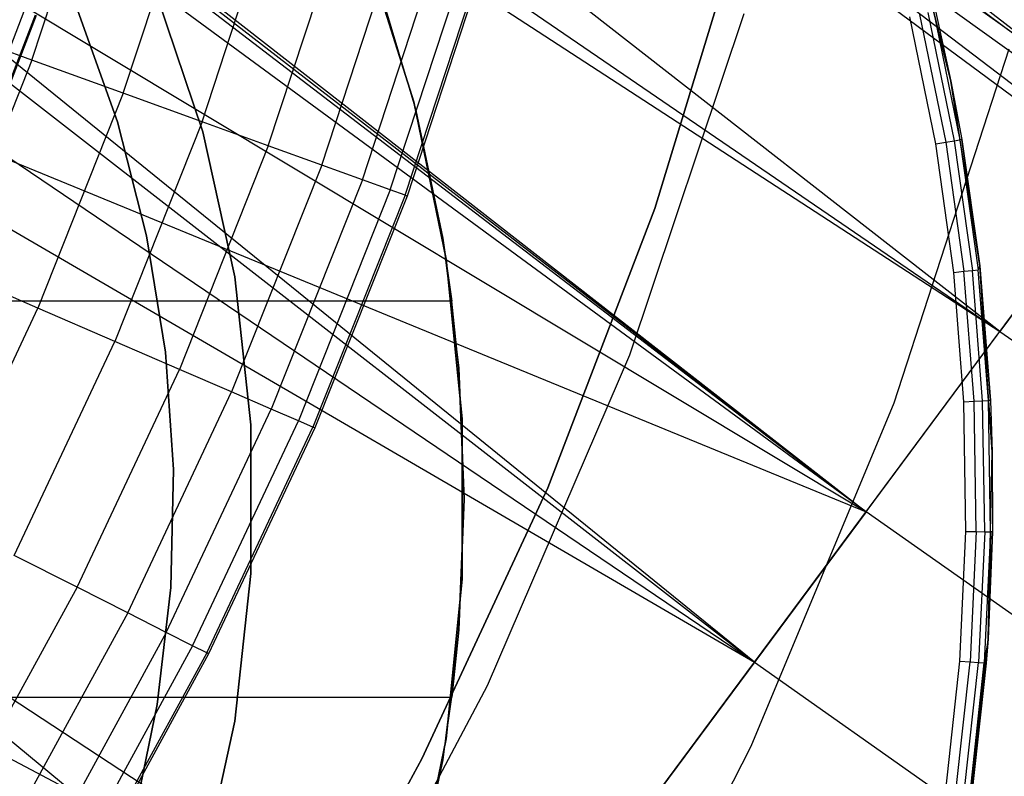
# Model space of a CAD drawing. Extents: x -390 to 397, y -401 to 400.
# Tile 73 of 192: x -227.41 to -223.68, y -303.31 to -300.44. Entities that reach past the tile are written whole.
import ezdxf

# ---------------------------------------------------------------- set-up
doc = ezdxf.new("R2010")
doc.units = 0
doc.header["$LTSCALE"] = 25.4
doc.layers.get('0').update_dxf_attribs({"linetype": 'CONTINUOUS'})

# ---------------------------------------------------------------- blocks, each defined once
blk = doc.blocks.new('FOURTY_ROUND_VII_ZWIS_STL')
at = {"color": 0}
for p, q in [((-223.1447, -300.8758, -929.25), (-237.6442, -289.5603, -929.25)), ((-223.1447, -300.8758, -929.25), (-237.6442, -289.5603, -929.25)), ((-223.6992, -301.6236, -931.3491), (-238.2348, -290.2799, -931.3491)), ((-223.6992, -301.6236, -931.3491), (-238.2348, -290.2799, -931.3491)), ((-238.7744, -290.9375, -934.3766), (-224.2059, -302.3068, -934.3766)), ((-238.7744, -290.9375, -934.3766), (-224.2059, -302.3068, -934.3766)), ((-237.5372, -291.9886, -934.3992), (-224.2059, -302.3068, -934.3766)), ((-237.5372, -291.9886, -934.3992), (-224.2059, -302.3068, -934.3766)), ((-236.7577, -292.691, -934.438), (-224.2059, -302.3068, -934.3766)), ((-236.7577, -292.691, -934.438), (-224.2059, -302.3068, -934.3766)), ((-236.7526, -292.6967, -932.4898), (-223.6992, -301.6236, -931.3491)), ((-236.7526, -292.6967, -932.4898), (-223.6992, -301.6236, -931.3491)), ((-224.2059, -302.3068, -934.3766), (-236.146, -293.5336, -934.6226)), ((-224.2059, -302.3068, -934.3766), (-236.146, -293.5336, -934.6226)), ((-224.6286, -302.8767, -933.034), (-236.146, -293.5336, -932.7423)), ((-236.146, -293.5336, -932.7423), (-223.6992, -301.6236, -931.3491)), ((-236.146, -293.5336, -932.7423), (-223.6992, -301.6236, -931.3491)), ((-224.6286, -302.8767, -933.034), (-236.146, -293.5336, -932.7423)), ((-235.8434, -294.1528, -932.9879), (-224.6286, -302.8767, -933.034)), ((-235.8434, -294.1528, -932.9879), (-224.6286, -302.8767, -933.034)), ((-235.5035, -295.511, -935.2474), (-224.2059, -302.3068, -934.3766)), ((-235.5035, -295.511, -935.2474), (-224.2059, -302.3068, -934.3766)), ((-235.5035, -295.511, -933.564), (-224.6286, -302.8767, -933.034)), ((-235.5035, -295.511, -933.564), (-224.6286, -302.8767, -933.034)), ((-225.8328, -304.5003, -934.1234), (-235.502, -296.5416, -933.962)), ((-235.502, -296.5416, -933.962), (-224.6286, -302.8767, -933.034)), ((-235.502, -296.5416, -933.962), (-224.6286, -302.8767, -933.034)), ((-225.8328, -304.5003, -934.1234), (-235.502, -296.5416, -933.962)), ((-235.7209, -297.5787, -935.8195), (-225.6174, -304.21, -935.584)), ((-235.7209, -297.5787, -935.8195), (-225.6174, -304.21, -935.584)), ((-235.7209, -297.5787, -935.8195), (-224.2059, -302.3068, -934.3766)), ((-235.7209, -297.5787, -935.8195), (-224.2059, -302.3068, -934.3766)), ((-223.1447, -300.8758, -929.25), (-226.1787, -298.5953, -929.1777)), ((-223.1447, -300.8758, -929.25), (-226.1787, -298.5953, -929.1777)), ((-226.2183, -298.6475, -929.0509), (-211.0454, -309.556, -929.0509)), ((-226.2183, -298.6475, -929.0509), (-211.0454, -309.556, -929.0509)), ((-226.2557, -298.6969, -929.0132), (-221.6682, -302.2054, -929)), ((-226.2557, -298.6969, -929.0132), (-221.6682, -302.2054, -929)), ((-226.2557, -298.6969, -929.0132), (-211.0803, -309.6072, -929.0132)), ((-226.2557, -298.6969, -929.0132), (-211.0803, -309.6072, -929.0132)), ((-227.3635, -300.5963, -978.3286), (-227.0974, -299.7856, -978.3286)), ((-227.3635, -300.5963, -978.3286), (-227.0974, -299.7856, -978.3286)), ((-227.0175, -300.7217, -979.7521), (-226.7444, -299.8896, -979.7521)), ((-227.0175, -300.7217, -979.7521), (-226.7444, -299.8896, -979.7521)), ((-221.6682, -302.2054, -929), (-224.7449, -299.9244, -929)), ((-221.6682, -302.2054, -929), (-224.7449, -299.9244, -929)), ((-226.7191, -300.8298, -981.1876), (-226.44, -299.9794, -981.1876)), ((-226.7191, -300.8298, -981.1876), (-226.44, -299.9794, -981.1876)), ((-223.8847, -300.6762, -2.2), (-224.0552, -299.9893, -2.2)), ((-223.8847, -300.6762, -2.2), (-224.0552, -299.9893, -2.2)), ((-226.4686, -300.9206, -982.6336), (-226.1844, -300.0547, -982.6336)), ((-226.4686, -300.9206, -982.6336), (-226.1844, -300.0547, -982.6336)), ((-224.6752, -300.0755, -991.75), (-225.0058, -301.1583, -991.75)), ((-225.0058, -301.1583, -992), (-224.6752, -300.0755, -992)), ((-224.6752, -300.0755, -991.75), (-225.0058, -301.1583, -991.75)), ((-225.0058, -301.1583, -992), (-224.6752, -300.0755, -992)), ((-226.2663, -300.9939, -984.088), (-225.978, -300.1156, -984.088)), ((-226.2663, -300.9939, -984.088), (-225.978, -300.1156, -984.088)), ((-226.1124, -301.0497, -985.5491), (-225.821, -300.1618, -985.5491)), ((-226.1124, -301.0497, -985.5491), (-225.821, -300.1618, -985.5491)), ((-225.9182, -300.7547, -29), (-226.1001, -300.1748, -29)), ((-226.1001, -300.1748, -2.2), (-225.9182, -300.7547, -2.2)), ((-226.1001, -300.1748, -2.2), (-225.9182, -300.7547, -2.2)), ((-225.9182, -300.7547, -29), (-226.1001, -300.1748, -29)), ((-226.0073, -301.0877, -987.0152), (-225.7137, -300.1935, -987.0152)), ((-226.0073, -301.0877, -987.0152), (-225.7137, -300.1935, -987.0152)), ((-225.9509, -301.1082, -988.4842), (-225.6562, -300.2104, -988.4842)), ((-225.9509, -301.1082, -988.4842), (-225.6562, -300.2104, -988.4842)), ((-225.6486, -300.2126, -989.9545), (-225.9434, -301.1109, -989.9545)), ((-225.6486, -300.2126, -989.9545), (-225.9434, -301.1109, -989.9545)), ((-226.0517, -300.3104, -31.0477), (-225.9102, -300.7857, -31.0477)), ((-226.0517, -300.3104, -29.0477), (-225.9102, -300.7857, -29.0477)), ((-226.0517, -300.3104, -31.0477), (-225.9102, -300.7857, -31.0477)), ((-226.0517, -300.3104, -29.0477), (-225.9102, -300.7857, -29.0477)), ((-226.7162, -300.8675, -2.2), (-226.896, -300.3339, -2.2)), ((-226.896, -300.3339, -29), (-226.7162, -300.8675, -29)), ((-226.7162, -300.8675, -2.2), (-226.896, -300.3339, -2.2)), ((-226.896, -300.3339, -29), (-226.7162, -300.8675, -29)), ((-227.7128, -301.2424, -991.5), (-227.3923, -300.411, -991.5)), ((-227.7128, -301.2424, -991.5), (-227.3923, -300.411, -991.5)), ((-227.3509, -300.4255, -988.5995), (-227.6723, -301.2595, -988.5995)), ((-227.3509, -300.4255, -988.5995), (-227.6723, -301.2595, -988.5995)), ((-227.3468, -300.4269, -990.0501), (-227.6684, -301.2612, -990.0501)), ((-227.3468, -300.4269, -990.0501), (-227.6684, -301.2612, -990.0501)), ((-227.189, -300.4093, -29.0477), (-227.0397, -300.8296, -29.0477)), ((-227.0397, -300.8296, -13.7477), (-227.189, -300.4093, -13.7477)), ((-227.0397, -300.8296, -13.7477), (-227.189, -300.4093, -13.7477)), ((-227.189, -300.4093, -29.0477), (-227.0397, -300.8296, -29.0477)), ((-225.1002, -301.7122, -992), (-224.6671, -300.4191, -992)), ((-225.1002, -301.7122, -992), (-224.6671, -300.4191, -992)), ((-225.1002, -301.7122, -991.5), (-224.6671, -300.4191, -991.5)), ((-225.1002, -301.7122, -991.5), (-224.6671, -300.4191, -991.5)), ((-223.942, -300.9137), (-224.0406, -300.4323)), ((-223.942, -300.9137), (-224.0406, -300.4323)), ((-224.0034, -300.4235, -0.0076), (-223.9043, -300.9072, -0.0076)), ((-224.0034, -300.4235, -0.0076), (-223.9043, -300.9072, -0.0076)), ((-223.9718, -300.416, -0.0293), (-223.8723, -300.9016, -0.0293)), ((-223.9718, -300.416, -0.0293), (-223.8723, -300.9016, -0.0293)), ((-223.9507, -300.4109, -0.0617), (-223.8847, -300.6762, -0.1)), ((-223.9507, -300.4109, -0.0617), (-223.8509, -300.8979, -0.0617)), ((-223.9507, -300.4109, -0.0617), (-223.8509, -300.8979, -0.0617)), ((-223.9433, -300.4092, -0.1), (-223.8847, -300.6762, -2.2)), ((-223.9433, -300.4092, -0.1), (-223.8847, -300.6762, -2.2)), ((-223.9433, -300.4092, -0.1), (-223.8847, -300.6762, -0.1)), ((-227.3635, -300.5963, -978.3286), (-227.7566, -300.4539, -976.919)), ((-227.3635, -300.5963, -978.3286), (-227.7566, -300.4539, -976.919)), ((-232.6149, -300.5021, -935.8912), (-225.6174, -304.21, -935.584)), ((-232.6149, -300.5021, -935.8912), (-225.6174, -304.21, -935.584)), ((-223.6659, -300.5545, -992), (-224.1007, -301.8951, -992)), ((-223.6659, -300.5545, -989.9545), (-224.1007, -301.8951, -989.9545)), ((-223.6659, -300.5545, -992), (-224.1007, -301.8951, -992)), ((-223.6659, -300.5545, -989.9545), (-224.1007, -301.8951, -989.9545)), ((-227.3635, -300.5963, -978.3286), (-227.6785, -301.3893, -978.3286)), ((-227.3635, -300.5963, -978.3286), (-227.6785, -301.3893, -978.3286)), ((-227.0175, -300.7217, -979.7521), (-227.3635, -300.5963, -978.3286)), ((-227.0175, -300.7217, -979.7521), (-227.3635, -300.5963, -978.3286)), ((-223.7755, -301.3755, -2.2), (-223.8847, -300.6762, -2.2)), ((-223.8847, -300.6762, -2.2), (-223.8434, -300.8967, -0.1)), ((-223.8847, -300.6762, -2.2), (-223.8434, -300.8967, -0.1)), ((-223.8847, -300.6762, -2.2), (-223.8847, -300.6762, -0.1)), ((-223.8847, -300.6762, -0.1), (-223.8434, -300.8967, -0.1)), ((-223.8847, -300.6762, -2.2), (-223.8847, -300.6762, -0.1)), ((-223.7755, -301.3755, -2.2), (-223.8847, -300.6762, -2.2)), ((-223.8847, -300.6762, -0.1), (-223.8509, -300.8979, -0.0617)), ((-227.0175, -300.7217, -979.7521), (-227.3408, -301.5355, -979.7521)), ((-227.0175, -300.7217, -979.7521), (-227.3408, -301.5355, -979.7521)), ((-226.7191, -300.8298, -981.1876), (-227.0175, -300.7217, -979.7521)), ((-226.7191, -300.8298, -981.1876), (-227.0175, -300.7217, -979.7521)), ((-225.7958, -301.35, -29), (-225.9182, -300.7547, -29)), ((-225.9182, -300.7547, -29), (-225.9182, -300.7547, -2.2)), ((-225.9182, -300.7547, -2.2), (-225.7958, -301.35, -2.2)), ((-225.9182, -300.7547, -29), (-225.9182, -300.7547, -2.2)), ((-225.9182, -300.7547, -2.2), (-225.7958, -301.35, -2.2)), ((-225.7958, -301.35, -29), (-225.9182, -300.7547, -29)), ((-225.9102, -300.7857, -31.0477), (-225.8085, -301.2711, -31.0477)), ((-225.9102, -300.7857, -29.0477), (-225.9102, -300.7857, -31.0477)), ((-225.9102, -300.7857, -29.0477), (-225.8085, -301.2711, -29.0477)), ((-225.9102, -300.7857, -31.0477), (-225.8085, -301.2711, -31.0477)), ((-225.9102, -300.7857, -29.0477), (-225.9102, -300.7857, -31.0477)), ((-225.9102, -300.7857, -29.0477), (-225.8085, -301.2711, -29.0477)), ((-224.2059, -302.3068, -934.3766), (-223.0857, -300.7964, -932.4962)), ((-224.2059, -302.3068, -934.3766), (-223.0857, -300.7964, -932.4962)), ((-226.7191, -300.8298, -981.1876), (-227.0495, -301.6617, -981.1876)), ((-226.7191, -300.8298, -981.1876), (-227.0495, -301.6617, -981.1876)), ((-227.0397, -300.8296, -29.0477), (-226.9291, -301.2617, -29.0477)), ((-226.9291, -301.2617, -13.7477), (-227.0397, -300.8296, -13.7477)), ((-227.0397, -300.8296, -13.7477), (-227.0397, -300.8296, -29.0477)), ((-226.9291, -301.2617, -13.7477), (-227.0397, -300.8296, -13.7477)), ((-227.0397, -300.8296, -29.0477), (-226.9291, -301.2617, -29.0477)), ((-227.0397, -300.8296, -13.7477), (-227.0397, -300.8296, -29.0477)), ((-226.4686, -300.9206, -982.6336), (-226.7191, -300.8298, -981.1876)), ((-226.4686, -300.9206, -982.6336), (-226.7191, -300.8298, -981.1876)), ((-226.5951, -301.4174, -2.2), (-226.7162, -300.8675, -2.2)), ((-226.7162, -300.8675, -2.2), (-226.7162, -300.8675, -29)), ((-226.7162, -300.8675, -29), (-226.5951, -301.4174, -29)), ((-226.7162, -300.8675, -2.2), (-226.7162, -300.8675, -29)), ((-226.5951, -301.4174, -2.2), (-226.7162, -300.8675, -2.2)), ((-226.7162, -300.8675, -29), (-226.5951, -301.4174, -29)), ((-223.1447, -300.8758, -929.25), (-223.6992, -301.6236, -931.3491)), ((-223.1447, -300.8758, -929.25), (-223.6992, -301.6236, -931.3491)), ((-223.942, -300.9137), (-223.9043, -300.9072, -0.0076)), ((-223.942, -300.9137), (-223.9043, -300.9072, -0.0076)), ((-223.8734, -301.4003), (-223.942, -300.9137)), ((-223.8734, -301.4003), (-223.942, -300.9137)), ((-223.9043, -300.9072, -0.0076), (-223.8723, -300.9016, -0.0293)), ((-223.9043, -300.9072, -0.0076), (-223.8723, -300.9016, -0.0293)), ((-223.9043, -300.9072, -0.0076), (-223.8354, -301.3961, -0.0076)), ((-223.9043, -300.9072, -0.0076), (-223.8354, -301.3961, -0.0076)), ((-223.8723, -300.9016, -0.0293), (-223.8509, -300.8979, -0.0617)), ((-223.8723, -300.9016, -0.0293), (-223.8509, -300.8979, -0.0617)), ((-223.8723, -300.9016, -0.0293), (-223.8031, -301.3926, -0.0293)), ((-223.8723, -300.9016, -0.0293), (-223.8031, -301.3926, -0.0293)), ((-223.8434, -300.8967, -0.1), (-223.8509, -300.8979, -0.0617)), ((-223.8509, -300.8979, -0.0617), (-223.7755, -301.3755, -0.1)), ((-223.8509, -300.8979, -0.0617), (-223.7755, -301.3755, -0.1)), ((-223.8509, -300.8979, -0.0617), (-223.7816, -301.3902, -0.0617)), ((-223.8509, -300.8979, -0.0617), (-223.7816, -301.3902, -0.0617)), ((-223.7755, -301.3755, -2.2), (-223.8434, -300.8967, -0.1)), ((-223.8434, -300.8967, -0.1), (-223.7755, -301.3755, -0.1)), ((-223.7755, -301.3755, -2.2), (-223.8434, -300.8967, -0.1)), ((-223.8434, -300.8967, -0.1), (-223.7755, -301.3755, -0.1)), ((-226.4686, -300.9206, -982.6336), (-226.805, -301.7675, -982.6336)), ((-226.4686, -300.9206, -982.6336), (-226.805, -301.7675, -982.6336)), ((-226.2663, -300.9939, -984.088), (-226.4686, -300.9206, -982.6336)), ((-226.2663, -300.9939, -984.088), (-226.4686, -300.9206, -982.6336)), ((-226.2663, -300.9939, -984.088), (-226.6076, -301.853, -984.088)), ((-226.2663, -300.9939, -984.088), (-226.6076, -301.853, -984.088)), ((-226.1124, -301.0497, -985.5491), (-226.2663, -300.9939, -984.088)), ((-226.1124, -301.0497, -985.5491), (-226.2663, -300.9939, -984.088)), ((-226.1124, -301.0497, -985.5491), (-226.4574, -301.9181, -985.5491)), ((-226.1124, -301.0497, -985.5491), (-226.4574, -301.9181, -985.5491)), ((-226.0073, -301.0877, -987.0152), (-226.1124, -301.0497, -985.5491)), ((-226.0073, -301.0877, -987.0152), (-226.1124, -301.0497, -985.5491)), ((-226.0073, -301.0877, -987.0152), (-226.3548, -301.9625, -987.0152)), ((-226.0073, -301.0877, -987.0152), (-226.3548, -301.9625, -987.0152)), ((-225.9509, -301.1082, -988.4842), (-226.0073, -301.0877, -987.0152)), ((-225.9509, -301.1082, -988.4842), (-226.0073, -301.0877, -987.0152)), ((-225.9509, -301.1082, -988.4842), (-226.2998, -301.9863, -988.4842)), ((-225.9509, -301.1082, -988.4842), (-226.2998, -301.9863, -988.4842)), ((-225.9434, -301.1109, -989.9545), (-226.2925, -301.9895, -989.9545)), ((-225.9434, -301.1109, -989.9545), (-226.2925, -301.9895, -989.9545)), ((-225.9434, -301.1109, -989.9545), (-225.9509, -301.1082, -988.4842)), ((-225.9434, -301.1109, -989.9545), (-225.9509, -301.1082, -988.4842)), ((-225.0058, -301.1583, -991.75), (-225.4104, -302.2157, -991.75)), ((-225.4104, -302.2157, -992), (-225.0058, -301.1583, -992)), ((-225.0058, -301.1583, -991.75), (-225.4104, -302.2157, -991.75)), ((-225.4104, -302.2157, -992), (-225.0058, -301.1583, -992)), ((-225.0058, -301.1583, -991.75), (-225.0058, -301.1583, -992)), ((-225.0058, -301.1583, -991.75), (-225.0058, -301.1583, -992)), ((-226.9291, -301.2617, -29.0477), (-226.8583, -301.7021, -29.0477)), ((-226.8583, -301.7021, -13.7477), (-226.9291, -301.2617, -13.7477)), ((-226.9291, -301.2617, -13.7477), (-226.9291, -301.2617, -29.0477)), ((-226.8583, -301.7021, -13.7477), (-226.9291, -301.2617, -13.7477)), ((-226.9291, -301.2617, -29.0477), (-226.8583, -301.7021, -29.0477)), ((-226.9291, -301.2617, -13.7477), (-226.9291, -301.2617, -29.0477)), ((-225.8085, -301.2711, -31.0477), (-225.7737, -301.5086, -31.0477)), ((-225.7737, -301.5086, -30.0477), (-225.8085, -301.2711, -29.0477)), ((-225.8085, -301.2711, -29.0477), (-225.7471, -301.7631, -30.0477)), ((-225.8085, -301.2711, -29.0477), (-225.7471, -301.7631, -29.0477)), ((-225.8085, -301.2711, -29.0477), (-225.7471, -301.7631, -30.0477)), ((-225.8085, -301.2711, -29.0477), (-225.8085, -301.2711, -31.0477)), ((-225.7737, -301.5086, -30.0477), (-225.8085, -301.2711, -29.0477)), ((-225.8085, -301.2711, -31.0477), (-225.7737, -301.5086, -31.0477)), ((-225.8085, -301.2711, -29.0477), (-225.8085, -301.2711, -31.0477)), ((-225.8085, -301.2711, -29.0477), (-225.7471, -301.7631, -29.0477)), ((-225.7343, -301.9547, -29), (-225.7958, -301.35, -29)), ((-225.7958, -301.35, -29), (-225.7958, -301.35, -2.2)), ((-225.7958, -301.35, -2.2), (-225.7343, -301.9547, -2.2)), ((-225.7958, -301.35, -29), (-225.7958, -301.35, -2.2)), ((-225.7958, -301.35, -2.2), (-225.7343, -301.9547, -2.2)), ((-225.7343, -301.9547, -29), (-225.7958, -301.35, -29)), ((-227.3408, -301.5355, -979.7521), (-227.6785, -301.3893, -978.3286)), ((-227.3408, -301.5355, -979.7521), (-227.6785, -301.3893, -978.3286)), ((-223.8734, -301.4003), (-223.8354, -301.3961, -0.0076)), ((-223.8734, -301.4003), (-223.8354, -301.3961, -0.0076)), ((-223.8352, -301.8902), (-223.8734, -301.4003)), ((-223.8352, -301.8902), (-223.8734, -301.4003)), ((-223.8354, -301.3961, -0.0076), (-223.8031, -301.3926, -0.0293)), ((-223.8354, -301.3961, -0.0076), (-223.8031, -301.3926, -0.0293)), ((-223.797, -301.8884, -0.0076), (-223.8354, -301.3961, -0.0076)), ((-223.797, -301.8884, -0.0076), (-223.8354, -301.3961, -0.0076)), ((-223.8031, -301.3926, -0.0293), (-223.7816, -301.3902, -0.0617)), ((-223.8031, -301.3926, -0.0293), (-223.7816, -301.3902, -0.0617)), ((-223.7646, -301.8868, -0.0293), (-223.8031, -301.3926, -0.0293)), ((-223.7646, -301.8868, -0.0293), (-223.8031, -301.3926, -0.0293)), ((-223.7755, -301.3755, -0.1), (-223.7816, -301.3902, -0.0617)), ((-223.7755, -301.3755, -0.1), (-223.7816, -301.3902, -0.0617)), ((-223.7429, -301.8858, -0.0617), (-223.7816, -301.3902, -0.0617)), ((-223.7429, -301.8858, -0.0617), (-223.7816, -301.3902, -0.0617)), ((-223.7755, -301.3755, -0.1), (-223.7755, -301.3755, -2.2)), ((-223.7755, -301.3755, -0.1), (-223.7755, -301.3755, -2.2)), ((-223.7755, -301.3755, -0.1), (-223.7353, -301.8855, -0.1)), ((-223.7353, -301.8855, -0.1), (-223.7755, -301.3755, -2.2)), ((-223.7353, -301.8855, -0.1), (-223.7755, -301.3755, -2.2)), ((-223.7286, -302.0816, -2.2), (-223.7755, -301.3755, -2.2)), ((-223.7286, -302.0816, -2.2), (-223.7755, -301.3755, -2.2)), ((-223.7429, -301.8858, -0.0617), (-223.7755, -301.3755, -0.1)), ((-223.7429, -301.8858, -0.0617), (-223.7755, -301.3755, -0.1)), ((-223.7755, -301.3755, -0.1), (-223.7353, -301.8855, -0.1)), ((-226.5343, -301.9771, -2.2), (-226.5951, -301.4174, -2.2)), ((-226.5951, -301.4174, -2.2), (-226.5951, -301.4174, -29)), ((-226.5951, -301.4174, -29), (-226.5343, -301.9771, -29)), ((-226.5951, -301.4174, -2.2), (-226.5951, -301.4174, -29)), ((-226.5343, -301.9771, -2.2), (-226.5951, -301.4174, -2.2)), ((-226.5951, -301.4174, -29), (-226.5343, -301.9771, -29)), ((-225.7737, -301.5086, -31.0477), (-229.8726, -301.5086, -31.0477)), ((-225.7737, -301.5086, -31.0477), (-229.8726, -301.5086, -31.0477)), ((-225.7737, -301.5086, -30.0477), (-229.8726, -301.5086, -30.0477)), ((-225.7737, -301.5086, -30.0477), (-229.8726, -301.5086, -30.0477)), ((-225.7471, -301.7631, -30.0477), (-225.7737, -301.5086, -30.0477)), ((-225.7737, -301.5086, -30.0477), (-225.7737, -301.5086, -31.0477)), ((-225.7737, -301.5086, -30.0477), (-225.7737, -301.5086, -31.0477)), ((-225.7471, -301.7631, -30.0477), (-225.7737, -301.5086, -30.0477)), ((-227.7132, -302.3281, -979.7521), (-227.3408, -301.5355, -979.7521)), ((-227.7132, -302.3281, -979.7521), (-227.3408, -301.5355, -979.7521)), ((-227.0495, -301.6617, -981.1876), (-227.3408, -301.5355, -979.7521)), ((-227.0495, -301.6617, -981.1876), (-227.3408, -301.5355, -979.7521)), ((-224.6286, -302.8767, -933.034), (-223.6992, -301.6236, -931.3491)), ((-224.6286, -302.8767, -933.034), (-223.6992, -301.6236, -931.3491)), ((-223.6992, -301.6236, -931.3491), (-208.6246, -312.2403, -931.3491)), ((-223.6992, -301.6236, -931.3491), (-208.6246, -312.2403, -931.3491)), ((-227.4301, -302.4718, -981.1876), (-227.0495, -301.6617, -981.1876)), ((-227.4301, -302.4718, -981.1876), (-227.0495, -301.6617, -981.1876)), ((-226.805, -301.7675, -982.6336), (-227.0495, -301.6617, -981.1876)), ((-226.805, -301.7675, -982.6336), (-227.0495, -301.6617, -981.1876)), ((-226.8583, -301.7021, -29.0477), (-226.8279, -302.1471, -29.0477)), ((-226.8279, -302.1471, -13.7477), (-226.8583, -301.7021, -13.7477)), ((-226.8583, -301.7021, -13.7477), (-226.8583, -301.7021, -29.0477)), ((-226.8279, -302.1471, -13.7477), (-226.8583, -301.7021, -13.7477)), ((-226.8583, -301.7021, -29.0477), (-226.8279, -302.1471, -29.0477)), ((-226.8583, -301.7021, -13.7477), (-226.8583, -301.7021, -29.0477)), ((-225.6386, -302.9652, -992), (-225.1002, -301.7122, -992)), ((-225.6386, -302.9652, -992), (-225.1002, -301.7122, -992)), ((-225.6386, -302.9652, -991.5), (-225.1002, -301.7122, -991.5)), ((-225.6386, -302.9652, -991.5), (-225.1002, -301.7122, -991.5)), ((-225.1002, -301.7122, -992), (-225.1002, -301.7122, -991.5)), ((-225.1002, -301.7122, -992), (-225.1002, -301.7122, -991.5)), ((-227.1925, -302.5924, -982.6336), (-226.805, -301.7675, -982.6336)), ((-227.1925, -302.5924, -982.6336), (-226.805, -301.7675, -982.6336)), ((-226.6076, -301.853, -984.088), (-226.805, -301.7675, -982.6336)), ((-226.6076, -301.853, -984.088), (-226.805, -301.7675, -982.6336)), ((-225.7471, -301.7631, -29.0477), (-225.7471, -301.7631, -30.0477)), ((-225.7471, -301.7631, -29.0477), (-225.7266, -302.2586, -29.0477)), ((-225.7266, -302.2586, -30.0477), (-225.7471, -301.7631, -30.0477)), ((-225.7471, -301.7631, -29.0477), (-225.7471, -301.7631, -30.0477)), ((-225.7471, -301.7631, -29.0477), (-225.7266, -302.2586, -29.0477)), ((-225.7266, -302.2586, -30.0477), (-225.7471, -301.7631, -30.0477)), ((-227.0006, -302.6898, -984.088), (-226.6076, -301.853, -984.088)), ((-227.0006, -302.6898, -984.088), (-226.6076, -301.853, -984.088)), ((-226.4574, -301.9181, -985.5491), (-226.6076, -301.853, -984.088)), ((-226.4574, -301.9181, -985.5491), (-226.6076, -301.853, -984.088)), ((-223.8352, -301.8902), (-223.797, -301.8884, -0.0076)), ((-223.8352, -301.8902), (-223.797, -301.8884, -0.0076)), ((-223.797, -301.8884, -0.0076), (-223.7646, -301.8868, -0.0293)), ((-223.797, -301.8884, -0.0076), (-223.7646, -301.8868, -0.0293)), ((-223.7893, -302.3821, -0.0076), (-223.797, -301.8884, -0.0076)), ((-223.7893, -302.3821, -0.0076), (-223.797, -301.8884, -0.0076)), ((-223.7646, -301.8868, -0.0293), (-223.7429, -301.8858, -0.0617)), ((-223.7646, -301.8868, -0.0293), (-223.7429, -301.8858, -0.0617)), ((-223.7569, -302.3826, -0.0293), (-223.7646, -301.8868, -0.0293)), ((-223.7569, -302.3826, -0.0293), (-223.7646, -301.8868, -0.0293)), ((-223.7353, -301.8855, -0.1), (-223.7429, -301.8858, -0.0617)), ((-223.7352, -302.3829, -0.0617), (-223.7429, -301.8858, -0.0617)), ((-223.7352, -302.3829, -0.0617), (-223.7429, -301.8858, -0.0617)), ((-223.7429, -301.8858, -0.0617), (-223.7286, -302.0816, -0.1)), ((-223.7353, -301.8855, -0.1), (-223.7286, -302.0816, -2.2)), ((-223.7353, -301.8855, -0.1), (-223.7286, -302.0816, -2.2)), ((-223.7353, -301.8855, -0.1), (-223.7286, -302.0816, -0.1)), ((-226.8547, -302.7638, -985.5491), (-226.4574, -301.9181, -985.5491)), ((-226.8547, -302.7638, -985.5491), (-226.4574, -301.9181, -985.5491)), ((-226.3548, -301.9625, -987.0152), (-226.4574, -301.9181, -985.5491)), ((-226.3548, -301.9625, -987.0152), (-226.4574, -301.9181, -985.5491)), ((-224.1007, -301.8951, -992), (-224.6419, -303.1963, -992)), ((-224.1007, -301.8951, -989.9545), (-224.6419, -303.1963, -989.9545)), ((-224.1007, -301.8951, -992), (-224.6419, -303.1963, -992)), ((-224.1007, -301.8951, -989.9545), (-224.6419, -303.1963, -989.9545)), ((-224.1007, -301.8951, -989.9545), (-224.1007, -301.8951, -992)), ((-224.1007, -301.8951, -989.9545), (-224.1007, -301.8951, -992)), ((-223.8276, -302.3815), (-223.8352, -301.8902)), ((-223.8276, -302.3815), (-223.8352, -301.8902)), ((-226.755, -302.8144, -987.0152), (-226.3548, -301.9625, -987.0152)), ((-226.755, -302.8144, -987.0152), (-226.3548, -301.9625, -987.0152)), ((-226.2998, -301.9863, -988.4842), (-226.3548, -301.9625, -987.0152)), ((-226.2998, -301.9863, -988.4842), (-226.3548, -301.9625, -987.0152)), ((-225.7343, -302.5625, -29), (-225.7343, -301.9547, -29)), ((-225.7343, -301.9547, -29), (-225.7343, -301.9547, -2.2)), ((-225.7343, -301.9547, -2.2), (-225.7343, -302.5625, -2.2)), ((-225.7343, -301.9547, -29), (-225.7343, -301.9547, -2.2)), ((-225.7343, -301.9547, -2.2), (-225.7343, -302.5625, -2.2)), ((-225.7343, -302.5625, -29), (-225.7343, -301.9547, -29)), ((-226.7015, -302.8416, -988.4842), (-226.2998, -301.9863, -988.4842)), ((-226.7015, -302.8416, -988.4842), (-226.2998, -301.9863, -988.4842)), ((-226.2925, -301.9895, -989.9545), (-226.6944, -302.8452, -989.9545)), ((-226.2925, -301.9895, -989.9545), (-226.6944, -302.8452, -989.9545)), ((-226.5343, -302.5401, -2.2), (-226.5343, -301.9771, -2.2)), ((-226.5343, -301.9771, -2.2), (-226.5343, -301.9771, -29)), ((-226.5343, -301.9771, -29), (-226.5343, -302.5401, -29)), ((-226.5343, -301.9771, -2.2), (-226.5343, -301.9771, -29)), ((-226.5343, -302.5401, -2.2), (-226.5343, -301.9771, -2.2)), ((-226.5343, -301.9771, -29), (-226.5343, -302.5401, -29)), ((-226.2925, -301.9895, -989.9545), (-226.2998, -301.9863, -988.4842)), ((-226.2925, -301.9895, -989.9545), (-226.2998, -301.9863, -988.4842)), ((-223.7442, -302.7892, -2.2), (-223.7286, -302.0816, -2.2)), ((-223.7442, -302.7892, -2.2), (-223.7286, -302.0816, -2.2)), ((-223.7352, -302.3829, -0.0617), (-223.7286, -302.0816, -0.1)), ((-223.7352, -302.3829, -0.0617), (-223.7286, -302.0816, -0.1)), ((-223.7286, -302.0816, -2.2), (-223.7276, -302.383, -0.1)), ((-223.7286, -302.0816, -2.2), (-223.7276, -302.383, -0.1)), ((-223.7286, -302.0816, -2.2), (-223.7286, -302.0816, -0.1)), ((-223.7286, -302.0816, -0.1), (-223.7276, -302.383, -0.1)), ((-223.7286, -302.0816, -2.2), (-223.7286, -302.0816, -0.1)), ((-223.7286, -302.0816, -0.1), (-223.7276, -302.383, -0.1)), ((-226.8279, -302.1471, -29.0477), (-226.8381, -302.593, -29.0477)), ((-226.8381, -302.593, -13.7477), (-226.8279, -302.1471, -13.7477)), ((-226.8381, -302.593, -13.7477), (-226.8279, -302.1471, -13.7477)), ((-226.8279, -302.1471, -29.0477), (-226.8381, -302.593, -29.0477)), ((-226.8279, -302.1471, -13.7477), (-226.8279, -302.1471, -29.0477)), ((-226.8279, -302.1471, -13.7477), (-226.8279, -302.1471, -29.0477)), ((-225.4104, -302.2157, -991.75), (-225.8869, -303.2427, -991.75)), ((-225.8869, -303.2427, -992), (-225.4104, -302.2157, -992)), ((-225.4104, -302.2157, -991.75), (-225.8869, -303.2427, -991.75)), ((-225.8869, -303.2427, -992), (-225.4104, -302.2157, -992)), ((-225.4104, -302.2157, -991.75), (-225.4104, -302.2157, -992)), ((-225.4104, -302.2157, -991.75), (-225.4104, -302.2157, -992)), ((-225.7266, -302.2586, -29.0477), (-225.7471, -302.7541, -29.0477)), ((-225.7471, -302.7541, -30.0477), (-225.7266, -302.2586, -30.0477)), ((-225.7266, -302.2586, -29.0477), (-225.7471, -302.7541, -29.0477)), ((-225.7471, -302.7541, -30.0477), (-225.7266, -302.2586, -30.0477)), ((-225.7266, -302.2586, -29.0477), (-225.7266, -302.2586, -30.0477)), ((-225.7266, -302.2586, -29.0477), (-225.7266, -302.2586, -30.0477)), ((-224.2059, -302.3068, -934.3766), (-225.6174, -304.21, -935.584)), ((-224.2059, -302.3068, -934.3766), (-225.6174, -304.21, -935.584)), ((-209.0972, -312.9476, -934.3766), (-224.2059, -302.3068, -934.3766)), ((-209.0972, -312.9476, -934.3766), (-224.2059, -302.3068, -934.3766)), ((-223.8505, -302.8723), (-223.8276, -302.3815)), ((-223.8505, -302.8723), (-223.8276, -302.3815)), ((-223.8276, -302.3815), (-223.7893, -302.3821, -0.0076)), ((-223.8276, -302.3815), (-223.7893, -302.3821, -0.0076)), ((-223.7893, -302.3821, -0.0076), (-223.8123, -302.8753, -0.0076)), ((-223.7893, -302.3821, -0.0076), (-223.8123, -302.8753, -0.0076)), ((-223.7893, -302.3821, -0.0076), (-223.7569, -302.3826, -0.0293)), ((-223.7893, -302.3821, -0.0076), (-223.7569, -302.3826, -0.0293)), ((-223.7569, -302.3826, -0.0293), (-223.78, -302.8778, -0.0293)), ((-223.7569, -302.3826, -0.0293), (-223.78, -302.8778, -0.0293)), ((-223.7352, -302.3829, -0.0617), (-223.7584, -302.8795, -0.0617)), ((-223.7352, -302.3829, -0.0617), (-223.7584, -302.8795, -0.0617)), ((-223.7569, -302.3826, -0.0293), (-223.7352, -302.3829, -0.0617)), ((-223.7569, -302.3826, -0.0293), (-223.7352, -302.3829, -0.0617)), ((-223.7352, -302.3829, -0.0617), (-223.7442, -302.7892, -0.1)), ((-223.7352, -302.3829, -0.0617), (-223.7442, -302.7892, -0.1)), ((-223.7442, -302.7892, -2.2), (-223.7276, -302.383, -0.1)), ((-223.7276, -302.383, -0.1), (-223.7442, -302.7892, -0.1)), ((-223.7442, -302.7892, -2.2), (-223.7276, -302.383, -0.1)), ((-223.7276, -302.383, -0.1), (-223.7442, -302.7892, -0.1)), ((-223.7276, -302.383, -0.1), (-223.7352, -302.3829, -0.0617)), ((-223.7276, -302.383, -0.1), (-223.7352, -302.3829, -0.0617)), ((-227.1925, -302.5924, -982.6336), (-227.4301, -302.4718, -981.1876)), ((-227.1925, -302.5924, -982.6336), (-227.4301, -302.4718, -981.1876)), ((-226.5951, -303.0999, -2.2), (-226.5343, -302.5401, -2.2)), ((-226.5343, -302.5401, -29), (-226.5951, -303.0999, -29)), ((-226.5951, -303.0999, -2.2), (-226.5343, -302.5401, -2.2)), ((-226.5343, -302.5401, -29), (-226.5951, -303.0999, -29)), ((-226.5343, -302.5401, -2.2), (-226.5343, -302.5401, -29)), ((-226.5343, -302.5401, -2.2), (-226.5343, -302.5401, -29)), ((-227.1925, -302.5924, -982.6336), (-227.6295, -303.3921, -982.6336)), ((-227.1925, -302.5924, -982.6336), (-227.6295, -303.3921, -982.6336)), ((-227.0006, -302.6898, -984.088), (-227.1925, -302.5924, -982.6336)), ((-227.0006, -302.6898, -984.088), (-227.1925, -302.5924, -982.6336)), ((-226.8381, -302.593, -29.0477), (-226.8887, -303.0362, -29.0477)), ((-226.8887, -303.0362, -13.7477), (-226.8381, -302.593, -13.7477)), ((-226.8887, -303.0362, -13.7477), (-226.8381, -302.593, -13.7477)), ((-226.8381, -302.593, -29.0477), (-226.8887, -303.0362, -29.0477)), ((-226.8381, -302.593, -13.7477), (-226.8381, -302.593, -29.0477)), ((-226.8381, -302.593, -13.7477), (-226.8381, -302.593, -29.0477)), ((-225.7958, -303.1672, -29), (-225.7343, -302.5625, -29)), ((-225.7343, -302.5625, -2.2), (-225.7958, -303.1672, -2.2)), ((-225.7343, -302.5625, -2.2), (-225.7958, -303.1672, -2.2)), ((-225.7958, -303.1672, -29), (-225.7343, -302.5625, -29)), ((-225.7343, -302.5625, -29), (-225.7343, -302.5625, -2.2)), ((-225.7343, -302.5625, -29), (-225.7343, -302.5625, -2.2)), ((-227.0006, -302.6898, -984.088), (-227.4439, -303.501, -984.088)), ((-227.0006, -302.6898, -984.088), (-227.4439, -303.501, -984.088)), ((-226.8547, -302.7638, -985.5491), (-227.0006, -302.6898, -984.088)), ((-226.8547, -302.7638, -985.5491), (-227.0006, -302.6898, -984.088)), ((-226.8547, -302.7638, -985.5491), (-227.3028, -303.5838, -985.5491)), ((-226.8547, -302.7638, -985.5491), (-227.3028, -303.5838, -985.5491)), ((-226.755, -302.8144, -987.0152), (-226.8547, -302.7638, -985.5491)), ((-226.755, -302.8144, -987.0152), (-226.8547, -302.7638, -985.5491)), ((-225.7471, -302.7541, -29.0477), (-225.8085, -303.2462, -29.0477)), ((-225.7471, -302.7541, -29.0477), (-225.8085, -303.2462, -29.0477)), ((-225.7471, -302.7541, -29.0477), (-225.7737, -303.0086, -30.0477)), ((-225.7737, -303.0086, -30.0477), (-225.7471, -302.7541, -30.0477)), ((-225.7471, -302.7541, -29.0477), (-225.7737, -303.0086, -30.0477)), ((-225.7737, -303.0086, -30.0477), (-225.7471, -302.7541, -30.0477)), ((-225.7471, -302.7541, -29.0477), (-225.7471, -302.7541, -30.0477)), ((-225.7471, -302.7541, -29.0477), (-225.7471, -302.7541, -30.0477)), ((-226.755, -302.8144, -987.0152), (-227.2063, -303.6404, -987.0152)), ((-226.755, -302.8144, -987.0152), (-227.2063, -303.6404, -987.0152)), ((-226.7015, -302.8416, -988.4842), (-226.755, -302.8144, -987.0152)), ((-226.7015, -302.8416, -988.4842), (-226.755, -302.8144, -987.0152)), ((-223.8224, -303.4926, -2.2), (-223.7442, -302.7892, -2.2)), ((-223.8224, -303.4926, -2.2), (-223.7442, -302.7892, -2.2)), ((-223.8049, -303.3747, -0.1), (-223.7442, -302.7892, -2.2)), ((-223.8049, -303.3747, -0.1), (-223.7442, -302.7892, -2.2)), ((-223.7442, -302.7892, -0.1), (-223.7584, -302.8795, -0.0617)), ((-223.7442, -302.7892, -0.1), (-223.7508, -302.8801, -0.1)), ((-223.7508, -302.8801, -0.1), (-223.7442, -302.7892, -2.2)), ((-223.7508, -302.8801, -0.1), (-223.7442, -302.7892, -2.2)), ((-223.7442, -302.7892, -0.1), (-223.7442, -302.7892, -2.2)), ((-223.7442, -302.7892, -0.1), (-223.7442, -302.7892, -2.2)), ((-226.7015, -302.8416, -988.4842), (-227.1546, -303.6707, -988.4842)), ((-226.7015, -302.8416, -988.4842), (-227.1546, -303.6707, -988.4842)), ((-226.6944, -302.8452, -989.9545), (-227.1478, -303.6747, -989.9545)), ((-226.6944, -302.8452, -989.9545), (-227.1478, -303.6747, -989.9545)), ((-226.6944, -302.8452, -989.9545), (-226.7015, -302.8416, -988.4842)), ((-226.6944, -302.8452, -989.9545), (-226.7015, -302.8416, -988.4842)), ((-225.8328, -304.5003, -934.1234), (-224.6286, -302.8767, -933.034)), ((-225.8328, -304.5003, -934.1234), (-224.6286, -302.8767, -933.034)), ((-224.6286, -302.8767, -933.034), (-209.4914, -313.5375, -933.034)), ((-224.6286, -302.8767, -933.034), (-209.4914, -313.5375, -933.034)), ((-223.9039, -303.3608), (-223.8505, -302.8723)), ((-223.9039, -303.3608), (-223.8505, -302.8723)), ((-223.866, -303.3661, -0.0076), (-223.8123, -302.8753, -0.0076)), ((-223.866, -303.3661, -0.0076), (-223.8123, -302.8753, -0.0076)), ((-223.8505, -302.8723), (-223.8123, -302.8753, -0.0076)), ((-223.8505, -302.8723), (-223.8123, -302.8753, -0.0076)), ((-223.8339, -303.3706, -0.0293), (-223.78, -302.8778, -0.0293)), ((-223.8339, -303.3706, -0.0293), (-223.78, -302.8778, -0.0293)), ((-223.8124, -303.3737, -0.0617), (-223.7584, -302.8795, -0.0617)), ((-223.8124, -303.3737, -0.0617), (-223.7584, -302.8795, -0.0617)), ((-223.8123, -302.8753, -0.0076), (-223.78, -302.8778, -0.0293)), ((-223.8123, -302.8753, -0.0076), (-223.78, -302.8778, -0.0293)), ((-223.7508, -302.8801, -0.1), (-223.8049, -303.3747, -0.1)), ((-223.7508, -302.8801, -0.1), (-223.8049, -303.3747, -0.1)), ((-223.78, -302.8778, -0.0293), (-223.7584, -302.8795, -0.0617)), ((-223.78, -302.8778, -0.0293), (-223.7584, -302.8795, -0.0617)), ((-223.7584, -302.8795, -0.0617), (-223.7508, -302.8801, -0.1)), ((-226.2786, -304.1694, -992), (-225.6386, -302.9652, -992)), ((-226.2786, -304.1694, -992), (-225.6386, -302.9652, -992)), ((-226.2786, -304.1694, -991.5), (-225.6386, -302.9652, -991.5)), ((-226.2786, -304.1694, -991.5), (-225.6386, -302.9652, -991.5)), ((-225.6386, -302.9652, -992), (-225.6386, -302.9652, -991.5)), ((-225.6386, -302.9652, -992), (-225.6386, -302.9652, -991.5)), ((-229.8726, -303.0086, -31.0477), (-225.7737, -303.0086, -31.0477)), ((-229.8726, -303.0086, -30.0477), (-225.7737, -303.0086, -30.0477)), ((-229.8726, -303.0086, -31.0477), (-225.7737, -303.0086, -31.0477)), ((-229.8726, -303.0086, -30.0477), (-225.7737, -303.0086, -30.0477)), ((-226.8887, -303.0362, -29.0477), (-226.9795, -303.4729, -29.0477)), ((-226.9795, -303.4729, -13.7477), (-226.8887, -303.0362, -13.7477)), ((-226.9795, -303.4729, -13.7477), (-226.8887, -303.0362, -13.7477)), ((-226.8887, -303.0362, -29.0477), (-226.9795, -303.4729, -29.0477)), ((-226.8887, -303.0362, -13.7477), (-226.8887, -303.0362, -29.0477)), ((-226.8887, -303.0362, -13.7477), (-226.8887, -303.0362, -29.0477)), ((-225.8085, -303.2462, -29.0477), (-225.7737, -303.0086, -30.0477)), ((-225.8085, -303.2462, -31.0477), (-225.7737, -303.0086, -31.0477)), ((-225.8085, -303.2462, -29.0477), (-225.7737, -303.0086, -30.0477)), ((-225.8085, -303.2462, -31.0477), (-225.7737, -303.0086, -31.0477)), ((-225.7737, -303.0086, -31.0477), (-225.7737, -303.0086, -30.0477)), ((-225.7737, -303.0086, -31.0477), (-225.7737, -303.0086, -30.0477)), ((-226.7162, -303.6497, -2.2), (-226.5951, -303.0999, -2.2)), ((-226.5951, -303.0999, -29), (-226.7162, -303.6497, -29)), ((-226.7162, -303.6497, -2.2), (-226.5951, -303.0999, -2.2)), ((-226.5951, -303.0999, -29), (-226.7162, -303.6497, -29)), ((-226.5951, -303.0999, -2.2), (-226.5951, -303.0999, -29)), ((-226.5951, -303.0999, -2.2), (-226.5951, -303.0999, -29)), ((-225.9182, -303.7625, -29), (-225.7958, -303.1672, -29)), ((-225.7958, -303.1672, -2.2), (-225.9182, -303.7625, -2.2)), ((-225.7958, -303.1672, -2.2), (-225.9182, -303.7625, -2.2)), ((-225.9182, -303.7625, -29), (-225.7958, -303.1672, -29)), ((-225.7958, -303.1672, -29), (-225.7958, -303.1672, -2.2)), ((-225.7958, -303.1672, -29), (-225.7958, -303.1672, -2.2)), ((-224.6419, -303.1963, -992), (-225.2861, -304.4498, -992)), ((-224.6419, -303.1963, -989.9545), (-225.2861, -304.4498, -989.9545)), ((-224.6419, -303.1963, -992), (-225.2861, -304.4498, -992)), ((-224.6419, -303.1963, -989.9545), (-225.2861, -304.4498, -989.9545)), ((-224.6419, -303.1963, -989.9545), (-224.6419, -303.1963, -992)), ((-224.6419, -303.1963, -989.9545), (-224.6419, -303.1963, -992)), ((-225.8869, -303.2427, -991.75), (-226.4331, -304.2343, -991.75)), ((-226.4331, -304.2343, -992), (-225.8869, -303.2427, -992)), ((-225.8869, -303.2427, -991.75), (-226.4331, -304.2343, -991.75)), ((-226.4331, -304.2343, -992), (-225.8869, -303.2427, -992)), ((-225.8085, -303.2462, -29.0477), (-225.9102, -303.7315, -29.0477)), ((-225.9102, -303.7315, -31.0477), (-225.8085, -303.2462, -31.0477)), ((-225.8085, -303.2462, -29.0477), (-225.9102, -303.7315, -29.0477)), ((-225.9102, -303.7315, -31.0477), (-225.8085, -303.2462, -31.0477)), ((-225.8869, -303.2427, -991.75), (-225.8869, -303.2427, -992)), ((-225.8869, -303.2427, -991.75), (-225.8869, -303.2427, -992)), ((-225.8085, -303.2462, -29.0477), (-225.8085, -303.2462, -31.0477)), ((-225.8085, -303.2462, -29.0477), (-225.8085, -303.2462, -31.0477))]:
    blk.add_line(p, q, dxfattribs=at)

msp = doc.modelspace()

# ---------------------------------------------------------------- block references
at = {"color": 250}
msp.add_blockref('FOURTY_ROUND_VII_ZWIS_STL', (0, 0), dxfattribs=at)

doc.saveas('drawing.dxf')
